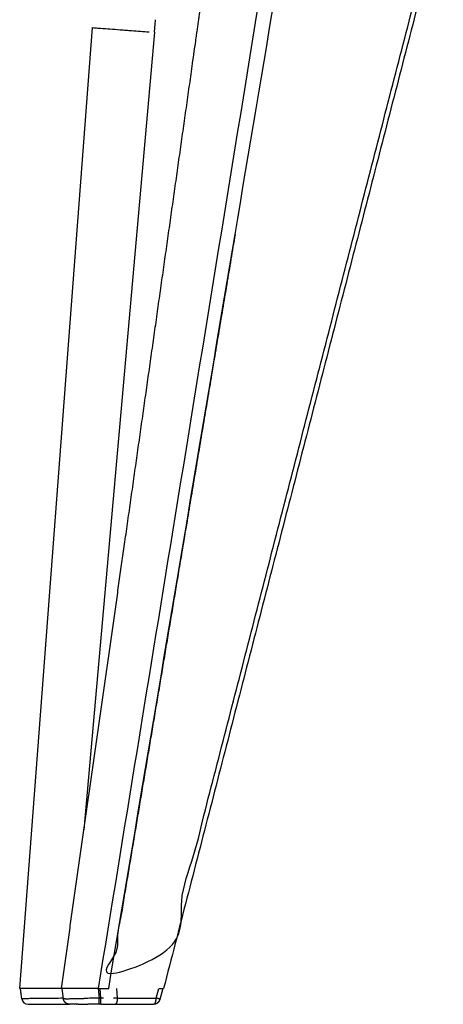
# Model space of a CAD drawing. Header units: millimetres. Extents: x 2530 to 6175, y 0 to 2613.
# Tile 59 of 76: x 5421 to 5555, y 0 to 311. Entities that reach past the tile are written whole.
import ezdxf

# ---------------------------------------------------------------- set-up
doc = ezdxf.new("R2010")
doc.units = ezdxf.units.MM
doc.header["$MEASUREMENT"] = 0
doc.layers.add('Crea2D$visibili$linee', color=7, linetype='Continuous', true_color=0x000000)
doc.layers.add('Crea2D$visibili$tangenti', color=7, linetype='Continuous', true_color=0x000000)

msp = doc.modelspace()

# ---------------------------------------------------------------- linework, layer by layer
at = {"layer": 'Crea2D$visibili$linee'}
for p, q in [((5421.35, 5), (5444.35, 308.92)), ((5464, 307.44), (5464.35, 311.42)), ((5464.35, 311.42), (5464.27, 311.43)), ((5454.13, 308.19), (5454.13, 308.18)), ((5435.19, 1.76), (5434.79, 5)), ((5446.18, 5), (5449.51, 5)), ((5449.51, 5), (5449.53, 5)), ((5465.48, 5), (5466.88, 5)), ((5466.61, 5), (5465.67, 1.53)), ((5423.99, 0), (5437.12, 0)), ((5435.42, 1.76), (5435.42, 1.76)), ((5439.28, 0), (5439.44, 0)), ((5439.88, 0), (5439.44, 0)), ((5439.88, 0), (5442.37, 0)), ((5442.4, 0), (5442.37, 0)), ((5442.4, 0), (5442.88, 0)), ((5446.47, 0), (5442.88, 0)), ((5444.61, 0), (5444.55, 0)), ((5445.94, 0), (5445.94, 0)), ((5447.07, 0), (5446.47, 0)), ((5447.07, 0), (5451.54, 0)), ((5451.54, 0), (5463.8, 0))]:
    msp.add_line(p, q, dxfattribs=at)
for centre, radius, start, end in [((5423.99, 2), 2, 186.9998, 270), ((5425.59, 2), 2, 354.7861, 355.0947), ((5433.76, 191.3), 189.55, 270.5029, 270.5044), ((5432.45, 337.83), 336.08, 270.5634, 270.8379), ((5419.66, 1168.16), 1166.51, 270.8699, 271.08103), ((5457.75, -898.83), 900.83, 90.71862, 91.02292), ((5463.79, 0.28), 0.28, 283.6128, 294.2962)]:
    msp.add_arc(centre, radius, start, end, dxfattribs=at)
for points, weights, degree, knots in [([(5489.49, 243.53), (5476.16, 164.02), (5462.84, 84.51), (5449.53, 5), (5454.85, 5), (5460.16, 5), (5465.48, 5), (5495.02, 119.31), (5524.56, 233.62), (5554.1, 347.94), (5554.33, 348.76), (5554.55, 349.59), (5554.8, 350.41)], [1, 0.999999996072, 0.999999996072, 1, 1, 1, 1, 1, 1, 1, 1, 1, 1], 3, [0, 0, 0, 0, 241.857334, 241.857334, 241.857334, 242.857334, 242.857334, 242.857334, 243.857334, 243.857334, 243.857334, 243.91443, 243.91443, 243.91443, 243.91443]), ([(5434.54, 5), (5441.26, 52.09), (5447.96, 99.19), (5454.64, 146.28), (5462.14, 199.19), (5469.63, 252.09), (5477.09, 305), (5477.99, 311.32), (5478.88, 317.64), (5479.77, 323.96)], [1, 0.999999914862, 0.999999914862, 1, 0.999999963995, 0.999999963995, 1, 1, 1, 1], 3, [0, 0, 0, 0, 142.707478, 142.707478, 142.707478, 303.003145, 303.003145, 303.003145, 322.256402, 322.256402, 322.256402, 322.256402]), ([(5437.17, 0), (5436.94, 0), (5436.72, 0.05), (5436.23, 0.17), (5435.85, 0.5), (5435.28, 1), (5435.19, 1.76)], [1, 0.99342309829, 1, 0.969551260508, 1, 0.935147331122, 1], 2, [0, 0, 0, 0.459012, 0.459012, 1.448627, 1.448627, 2.897112, 2.897112, 2.897112]), ([(5465.67, 1.53), (5465.66, 1.48), (5465.62, 1.37), (5465.54, 1.17), (5465.37, 0.84), (5465.17, 0.59), (5465.01, 0.45), (5464.83, 0.3), (5464.63, 0.18), (5464.4, 0.1), (5464.22, 0.04), (5464.02, 0), (5463.83, 0)], [1, 1, 1, 1, 1, 1, 1, 0.988356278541, 0.988356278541, 1, 0.991343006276, 0.991343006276, 1], 3, [0, 0, 0, 0, 0.167447, 0.329738, 0.655441, 1.283797, 1.283797, 1.283797, 1.985539, 1.985539, 1.985539, 2.573417, 2.573417, 2.573417, 2.573417]), ([(5463.96, 0.05), (5463.98, 0.07), (5464.01, 0.09), (5464.03, 0.11), (5464.1, 0.18), (5464.17, 0.29), (5464.23, 0.42), (5464.3, 0.58), (5464.36, 0.74), (5464.4, 0.9), (5464.45, 1.11), (5464.49, 1.32), (5464.51, 1.53), (5464.53, 1.66), (5464.54, 1.8), (5464.54, 1.94)], [1, 0.997137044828, 0.997137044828, 1, 1, 1, 1, 0.997005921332, 0.997005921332, 1, 0.99846692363, 0.99846692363, 1, 0.999564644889, 0.999564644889, 1], 3, [0, 0, 0, 0, 0.08952, 0.08952, 0.08952, 0.298741, 0.298741, 0.298741, 0.813042, 0.813042, 0.813042, 1.447823, 1.447823, 1.447823, 1.858547, 1.858547, 1.858547, 1.858547])]:
    msp.add_rational_spline(points, weights, degree=degree, knots=knots, dxfattribs=at)
msp.add_rational_spline([(5555.36, 347.4), (5525.86, 233.26), (5496.37, 119.13), (5466.88, 5)], [0.877975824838, 0.877975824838, 0.877975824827, 0.877975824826], degree=3, dxfattribs=at)
for points in [[(5449.51, 5), (5467.28, 111.01), (5485.05, 217.03), (5502.82, 323.04)], [(5435.19, 1.76), (5435.19, 1.76), (5435.19, 1.76), (5435.19, 1.76)], [(5435.42, 1.76), (5435.27, 1.76), (5435.2, 1.76), (5435.19, 1.76)], [(5435.76, 1.76), (5435.62, 1.76), (5435.51, 1.76), (5435.43, 1.76)], [(5439.28, 0), (5437.71, 0), (5437.17, 0), (5437.17, 0)], [(5463.82, 0), (5463.81, 0), (5463.8, 0), (5463.8, 0)], [(5463.82, 0), (5463.82, 0), (5463.82, 0), (5463.83, 0)], [(5463.85, 0.01), (5463.84, 0), (5463.84, 0), (5463.83, 0)], [(5463.85, 0.01), (5463.85, 0.01), (5463.85, 0.01), (5463.86, 0.01)], [(5463.91, 0.02), (5463.91, 0.03), (5463.91, 0.03), (5463.91, 0.03)], [(5463.93, 0.04), (5463.94, 0.04), (5463.94, 0.04), (5463.94, 0.04)], [(5464.54, 1.99), (5464.54, 1.97), (5464.54, 1.95), (5464.54, 1.94)]]:
    msp.add_open_spline(points, degree=3, dxfattribs=at)
for points, degree, knots in [([(5444.43, 308.92), (5444.99, 308.88), (5446.59, 308.75), (5448.4, 308.62), (5450.75, 308.44), (5452.67, 308.29), (5454.99, 308.11), (5458.04, 307.88), (5460.45, 307.7), (5462.28, 307.57)], 3, [0, 0, 0, 0, 1.686224, 4.825903, 5.428893, 8.750479, 10.627272, 12.406136, 17.904713, 17.904713, 17.904713, 17.904713]), ([(5434.54, 5), (5434.31, 5), (5434.08, 5), (5432.47, 5), (5431.03, 5), (5429.53, 5), (5428.22, 5), (5426.9, 5), (5425.8, 5), (5424.71, 5), (5423.86, 5), (5423.03, 5), (5422.47, 5), (5421.91, 5), (5421.63, 5), (5421.35, 5), (5421.35, 5)], 2, [-6.8936042, -6.8936042, -6.8936042, -6.875, -6.875, -6.75, -6.75, -6.625, -6.625, -6.5, -6.5, -6.375, -6.375, -6.25, -6.25, -6.125, -6.125, -6, -6, -6]), ([(5422, 1.76), (5422, 1.79), (5422, 1.83), (5421.93, 2.41), (5421.86, 2.94), (5421.73, 3.97), (5421.67, 4.47), (5421.61, 4.96), (5421.61, 4.97), (5421.61, 4.99), (5421.61, 5)], 3, [4, 4, 4, 4, 4.03596, 4.03596, 4.537314, 4.537314, 5, 5, 5, 6, 6, 6, 6]), ([(5446.18, 5), (5444.88, 5), (5443.69, 5), (5443.07, 5), (5442.48, 5), (5441.89, 5), (5441.32, 5), (5440.67, 5), (5440.07, 5), (5439.47, 5), (5438.93, 5), (5438.53, 5), (5438.16, 5), (5437.8, 5), (5437.47, 5), (5436.73, 5), (5436.16, 5), (5435.63, 5), (5435.27, 5), (5435.1, 5), (5434.96, 5), (5434.84, 5), (5434.75, 5), (5434.57, 5), (5434.54, 5), (5434.54, 5), (5434.54, 5)], 2, [-1, -1, -1, -0.9375, -0.9375, -0.90625, -0.90625, -0.875, -0.875, -0.8392857, -0.8392857, -0.8035715, -0.8035715, -0.7767857, -0.7767857, -0.75, -0.75, -0.6875, -0.6875, -0.625, -0.625, -0.59375, -0.59375, -0.5625, -0.5625, -0.5, -0.5, -0.4921875, -0.4921875, -0.4921875]), ([(5435.17, 1.9), (5434.17, 1.89), (5430.77, 1.86), (5426.81, 1.81), (5423.58, 1.77), (5422.64, 1.76), (5422.2, 1.76), (5422.05, 1.76), (5422, 1.76)], 3, [0, 0, 0, 0, 3.00118, 10.214518, 11.852848, 12.711484, 13.035194, 13.166428, 13.166428, 13.166428, 13.166428])]:
    msp.add_open_spline(points, degree=degree, knots=knots, dxfattribs=at)
at = {"layer": 'Crea2D$visibili$tangenti'}
for p, q in [((5464, 307.44), (5441.69, 55.15)), ((5446.18, 5), (5446.45, 1.93)), ((5447.05, 1.93), (5446.8, 5)), ((5451.97, 5), (5452.22, 1.99)), ((5464.54, 1.99), (5465.35, 5)), ((5446.45, 1.93), (5447.05, 1.93)), ((5452.22, 1.99), (5464.54, 1.99))]:
    msp.add_line(p, q, dxfattribs=at)
msp.add_open_spline([(5498.02, 323.72), (5488.87, 267.38), (5471.6, 161.14), (5454.3, 54.9), (5446.18, 5)], degree=3, knots=[5, 5, 5, 5, 5.530277, 6, 6, 6, 6], dxfattribs=at)
for points, weights in [([(5446.47, 0), (5446.45, 0), (5446.45, 1.93)], [1, 0.719940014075, 1]), ([(5447.07, 0), (5447.05, 0), (5447.05, 1.93)], [1, 0.719940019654, 1]), ([(5452.22, 1.99), (5452.22, 0), (5451.54, 0)], [1, 0.709258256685, 1]), ([(5465.67, 1.53), (5465.7, 1.64), (5464.54, 1.99)], [0.878920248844, 0.764143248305, 1])]:
    msp.add_rational_spline(points, weights, degree=2, dxfattribs=at)
for points in [[(5447.83, 1.94), (5447.57, 1.93), (5447.31, 1.93), (5447.05, 1.93)], [(5452.22, 1.99), (5451.84, 1.98), (5451.46, 1.98), (5451.08, 1.97)]]:
    msp.add_open_spline(points, degree=3, dxfattribs=at)

doc.saveas('drawing.dxf')
